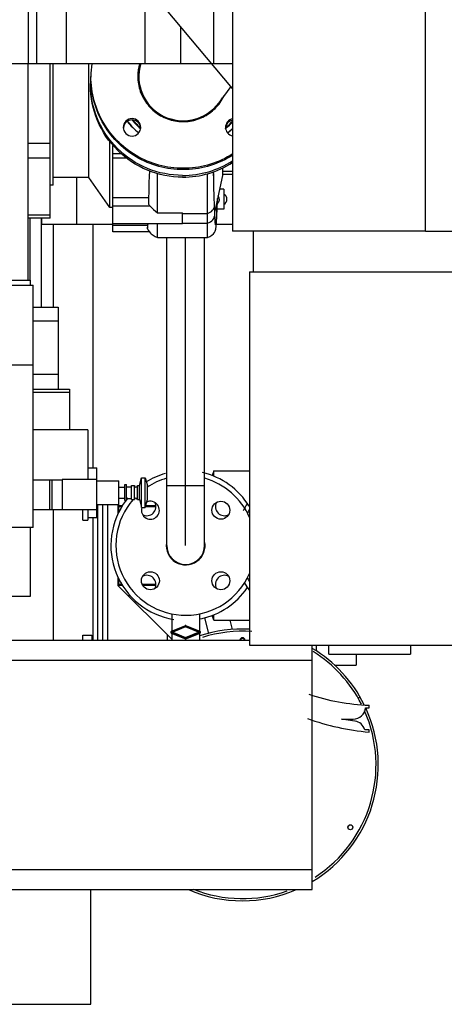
# Model space of a CAD drawing. Header units: millimetres. Extents: x 0 to 1189, y 0 to 841.
# Tile 113 of 158: x 1028 to 1045, y 271 to 311. Entities that reach past the tile are written whole.
import ezdxf

# ---------------------------------------------------------------- set-up
doc = ezdxf.new("R2010")
doc.units = ezdxf.units.MM
doc.header["$LTSCALE"] = 65.395
doc.linetypes.add('CENTER', pattern=[0.6, 0.375, -0.075, 0.075, -0.075])
for name, color, linetype in [('1007_885011_97_PBL1553', 7, 'CONTINUOUS'), ('1907_060000_TLKGS_KGS_V_ABL1289', 7, 'CONTINUOUS'), ('1907_061000_TLKGS_KGS_V_ABL1290', 7, 'CONTINUOUS'), ('1907_062000_TLKGS_KGS_TL_V_ABL1333', 7, 'CONTINUOUS'), ('1907_153200_52_ABL1405', 7, 'CONTINUOUS'), ('1907_153200_52_T3_PBL1555', 7, 'CONTINUOUS'), ('1907_153200_76_ABL1355', 7, 'CONTINUOUS'), ('1907_153200_76_T2_PBL1356', 7, 'CONTINUOUS'), ('1907_153200_77_ABL1550', 7, 'CONTINUOUS'), ('1907_153700_23_ABL1370', 7, 'CONTINUOUS'), ('1907_153700_23_T1_PBL1371', 7, 'CONTINUOUS'), ('1907_452000_12_SIMPLE1_A_ABL1352', 7, 'CONTINUOUS'), ('1907_452000_12_SIMPLE1_T1_A_PBL1353', 7, 'CONTINUOUS'), ('1907_644000_04_SIMPLE1_T1_X_PBL1351', 7, 'CONTINUOUS'), ('1907_644000_04_SIMPLE1_X_ABL1350', 7, 'CONTINUOUS'), ('1907_723600_04_SIMPLE1_T1_X_PBL1375', 7, 'CONTINUOUS'), ('1907_723600_04_SIMPLE1_X_ABL1374', 7, 'CONTINUOUS'), ('1907_725700_07_SIMPLE1_T1_X_PBL1335', 7, 'CONTINUOUS'), ('1907_725700_07_SIMPLE1_X_ABL1334', 7, 'CONTINUOUS'), ('1997_000000_TLKGS_MARKETING_ABL1270', 7, 'CONTINUOUS'), ('1997_030000_TLKGS_V_ABL1275', 7, 'CONTINUOUS'), ('1997_100000_TLKGS_V_ABL1276', 7, 'CONTINUOUS'), ('1997_111200_08_SIMPLE1_A_ABL1284', 7, 'CONTINUOUS'), ('1997_111200_08_SIMPLE1_T4_A_PBL1315', 7, 'CONTINUOUS'), ('1997_122000_06_SIMPLE1_A_ABL1358', 7, 'CONTINUOUS'), ('1997_122000_06_SIMPLE1_T1_A_PBL1359', 7, 'CONTINUOUS'), ('1997_200000_TLKGS_V_ABL1302', 7, 'CONTINUOUS'), ('1997_252000_06_SIMPLE1_T1_X_PBL1409', 7, 'CONTINUOUS'), ('1997_252000_06_SIMPLE1_X_ABL1408', 7, 'CONTINUOUS'), ('9M32C_GENSET_KPL_GRUNDRAHMEN_ABL1264', 7, 'CONTINUOUS'), ('9M32C_GENSET_KPL_GRUNDRAHMEN_T1_PBL1265', 7, 'CONTINUOUS'), ('9M32C_GENSET_KPL_VERROHRUNG_ABL1306', 7, 'CONTINUOUS'), ('ARI_ZESA_DN32_PN16_EPDM_ABL1325', 7, 'CONTINUOUS'), ('ARI_ZESA_DN32_PN16_T1_EPDM_PBL1399', 7, 'CONTINUOUS'), ('ARI_ZESA_DN32_PN16_T2_EPDM_PBL1326', 7, 'CONTINUOUS'), ('BOGEN-S-2D-90-88_9X3_2_PBL1406', 7, 'CONTINUOUS'), ('EN1092-1-01A-DN32-PN40-39_PBL1549', 7, 'CONTINUOUS'), ('EN1092-1-01A-DN32-PN40-39_PBL1552', 7, 'CONTINUOUS'), ('EN1092-1-01A-DN40-PN16-39_PBL1548', 7, 'CONTINUOUS'), ('EN1092-1-01A-DN40-PN16-39_PBL1551', 7, 'CONTINUOUS'), ('GESTRA_RK41_PN6_DN80_PBL1554', 7, 'CONTINUOUS'), ('oben_22_VBL1263', 7, 'CONTINUOUS'), ('RKD3000-38_PBL1372', 7, 'CONTINUOUS'), ('VORWAERMGERAT_C33_12225_04_PBL1332', 7, 'CONTINUOUS'), ('VT40CD-D10_Z171-24344_ABL1330', 7, 'CONTINUOUS'), ('VT40CD-D10_Z171-24344_T1_PBL1410', 7, 'CONTINUOUS'), ('VT40CD-D10_Z171-24344_T2_PBL1331', 7, 'CONTINUOUS')]:
    doc.layers.add(name, color=color, linetype=linetype)

# ---------------------------------------------------------------- blocks, each defined once
blk = doc.blocks.new('9M32C_GENSET_KPL_GRUNDRAHMEN_T1_PBL1265', base_point=(836.989, 316.955))
at = {"layer": '9M32C_GENSET_KPL_GRUNDRAHMEN_T1_PBL1265', "color": 7, "linetype": 'Continuous'}
for p, q in [((1029.168, 302.688), (1029.168, 299.109)), ((1030.849, 285.955), (1031.209, 285.955)), ((1030.849, 285.755), (1030.849, 285.955)), ((1031.209, 285.955), (1031.209, 285.755)), ((1031.168, 271.155), (1031.168, 275.755)), ((750.108, 271.155), (1031.168, 271.155))]:
    blk.add_line(p, q, dxfattribs=at)
blk = doc.blocks.new('9M32C_GENSET_KPL_GRUNDRAHMEN_ABL1264', base_point=(836.989, 316.955))
at = {"layer": '9M32C_GENSET_KPL_GRUNDRAHMEN_T1_PBL1265'}
blk.add_blockref('9M32C_GENSET_KPL_GRUNDRAHMEN_T1_PBL1265', (836.989, 316.955), dxfattribs=at)
blk = doc.blocks.new('1997_111200_08_SIMPLE1_T4_A_PBL1315', base_point=(1028.048, 280.755))
at = {"layer": '1997_111200_08_SIMPLE1_T4_A_PBL1315', "color": 7, "linetype": 'Continuous'}
for p, q in [((1024.048, 285.755), (1037.528, 285.755)), ((1040.048, 275.755), (1040.048, 285.555)), ((1016.048, 275.755), (1040.048, 275.755))]:
    blk.add_line(p, q, dxfattribs=at)
at = {"layer": '1997_111200_08_SIMPLE1_T4_A_PBL1315', "color": 9, "linetype": 'Continuous'}
for p, q in [((1024.048, 284.955), (1040.048, 284.955)), ((1024.048, 276.555), (1040.048, 276.555))]:
    blk.add_line(p, q, dxfattribs=at)
blk = doc.blocks.new('1997_111200_08_SIMPLE1_A_ABL1284', base_point=(921.968, 307.705))
at = {"layer": '1997_111200_08_SIMPLE1_T4_A_PBL1315'}
blk.add_blockref('1997_111200_08_SIMPLE1_T4_A_PBL1315', (1028.048, 280.755), dxfattribs=at)
blk = doc.blocks.new('1997_122000_06_SIMPLE1_T1_A_PBL1359', base_point=(915.748, 298.242))
at = {"layer": '1997_122000_06_SIMPLE1_T1_A_PBL1359', "color": 7, "linetype": 'Continuous'}
blk.add_line((1028.728, 300.195), (1028.728, 302.688), dxfattribs=at)
blk = doc.blocks.new('1997_122000_06_SIMPLE1_A_ABL1358', base_point=(915.748, 298.242))
at = {"layer": '1997_122000_06_SIMPLE1_T1_A_PBL1359'}
blk.add_blockref('1997_122000_06_SIMPLE1_T1_A_PBL1359', (915.748, 298.242), dxfattribs=at)
blk = doc.blocks.new('1997_100000_TLKGS_V_ABL1276', base_point=(921.408, 307.705))
at = {"layer": '1997_111200_08_SIMPLE1_A_ABL1284'}
blk.add_blockref('1997_111200_08_SIMPLE1_A_ABL1284', (921.968, 307.705), dxfattribs=at)
at = {"layer": '1997_122000_06_SIMPLE1_A_ABL1358'}
blk.add_blockref('1997_122000_06_SIMPLE1_A_ABL1358', (915.748, 298.242), dxfattribs=at)
blk = doc.blocks.new('1997_252000_06_SIMPLE1_T1_X_PBL1409', base_point=(1028.648, 304.535))
at = {"layer": '1997_252000_06_SIMPLE1_T1_X_PBL1409', "color": 7, "linetype": 'Continuous'}
blk.add_line((1028.648, 300.195), (1028.648, 308.875), dxfattribs=at)
blk = doc.blocks.new('1997_252000_06_SIMPLE1_X_ABL1408', base_point=(1028.648, 304.535))
at = {"layer": '1997_252000_06_SIMPLE1_T1_X_PBL1409'}
blk.add_blockref('1997_252000_06_SIMPLE1_T1_X_PBL1409', (1028.648, 304.535), dxfattribs=at)
blk = doc.blocks.new('1997_200000_TLKGS_V_ABL1302', base_point=(923.348, 314.65))
at = {"layer": '1997_252000_06_SIMPLE1_X_ABL1408'}
blk.add_blockref('1997_252000_06_SIMPLE1_X_ABL1408', (1028.648, 304.535), dxfattribs=at)
blk = doc.blocks.new('1997_030000_TLKGS_V_ABL1275', base_point=(936.508, 319.044))
at = {"layer": '1997_100000_TLKGS_V_ABL1276'}
blk.add_blockref('1997_100000_TLKGS_V_ABL1276', (921.408, 307.705), dxfattribs=at)
at = {"layer": '1997_200000_TLKGS_V_ABL1302'}
blk.add_blockref('1997_200000_TLKGS_V_ABL1302', (923.348, 314.65), dxfattribs=at)
blk = doc.blocks.new('1907_644000_04_SIMPLE1_T1_X_PBL1351', base_point=(1032.75, 305.39))
at = {"layer": '1907_644000_04_SIMPLE1_T1_X_PBL1351', "color": 7, "linetype": 'Continuous'}
for p, q in [((1029.528, 302.688), (1029.528, 308.875)), ((1029.648, 304.008), (1029.648, 308.875)), ((1031.088, 304.308), (1031.088, 308.875)), ((1031.928, 303.108), (1031.928, 305.763)), ((1032.048, 302.13), (1032.048, 305.603)), ((1032.387, 305.265), (1032.048, 305.265)), ((1032.602, 305.095), (1032.048, 305.095)), ((1036.848, 304.911), (1036.848, 304.548)), ((1033.514, 304.584), (1033.514, 304.471)), ((1033.84, 302.89), (1033.841, 304.466)), ((1035.848, 302.875), (1035.847, 304.464)), ((1036.451, 304.695), (1036.451, 304.392)), ((1036.848, 304.548), (1036.451, 304.548)), ((1036.852, 304.818), (1036.848, 304.817)), ((1031.088, 304.308), (1029.648, 304.308)), ((1031.928, 303.108), (1031.088, 304.308)), ((1036.451, 304.392), (1036.133, 302.958)), ((1029.648, 304.008), (1029.528, 304.008)), ((1036.124, 303.193), (1036.113, 303.54)), ((1032.048, 303.108), (1031.928, 303.108)), ((1033.84, 302.89), (1034.848, 302.896)), ((1034.848, 302.45), (1034.848, 302.896)), ((1035.848, 302.486), (1035.848, 302.875)), ((1029.528, 302.688), (1028.648, 302.688)), ((1035.85, 301.911), (1035.848, 302.486)), ((1034.848, 302.45), (1032.048, 302.45)), ((1033.516, 302.13), (1032.048, 302.13)), ((1033.449, 302.336), (1033.424, 302.327)), ((1033.433, 302.263), (1033.433, 302.262)), ((1033.433, 302.262), (1033.437, 302.259)), ((1033.839, 301.905), (1033.84, 302.449)), ((1036.164, 302.423), (1036.161, 302.445)), ((1033.839, 301.905), (1035.85, 301.911))]:
    blk.add_line(p, q, dxfattribs=at)
at = {"layer": '1907_644000_04_SIMPLE1_T1_X_PBL1351', "color": 9, "linetype": 'Continuous'}
for p, q in [((1029.528, 305.675), (1028.648, 305.675)), ((1029.528, 305.095), (1028.648, 305.095)), ((1033.493, 303.499), (1032.048, 303.499)), ((1032.048, 303.177), (1033.533, 303.177)), ((1034.848, 302.872), (1035.848, 302.875)), ((1029.528, 302.804), (1028.648, 302.804)), ((1034.848, 302.482), (1035.848, 302.486)), ((1032.048, 302.405), (1033.454, 302.405))]:
    blk.add_line(p, q, dxfattribs=at)
at = {"layer": '1907_644000_04_SIMPLE1_T1_X_PBL1351', "color": 7, "linetype": 'Continuous'}
for points in [[(1036.113, 303.54), (1036.101, 303.953), (1036.095, 304.184), (1036.086, 304.548)], [(1035.85, 301.911), (1035.94, 301.943), (1036.023, 301.996), (1036.085, 302.057), (1036.124, 302.113), (1036.149, 302.163), (1036.166, 302.207), (1036.176, 302.242), (1036.182, 302.27), (1036.186, 302.295), (1036.19, 302.32), (1036.193, 302.344), (1036.196, 302.371), (1036.198, 302.4), (1036.201, 302.432), (1036.204, 302.467), (1036.207, 302.506), (1036.209, 302.55), (1036.212, 302.6), (1036.215, 302.656), (1036.219, 302.719), (1036.222, 302.792), (1036.226, 302.873), (1036.229, 302.963), (1036.233, 303.062), (1036.237, 303.17), (1036.241, 303.289), (1036.247, 303.474)], [(1036.138, 302.845), (1036.133, 302.962), (1036.128, 303.08), (1036.124, 303.193)], [(1036.161, 302.445), (1036.157, 302.489), (1036.155, 302.52), (1036.15, 302.601), (1036.144, 302.709), (1036.138, 302.845)], [(1033.435, 302.258), (1033.462, 302.206), (1033.504, 302.144), (1033.558, 302.082), (1033.59, 302.052), (1033.663, 301.995), (1033.747, 301.944), (1033.839, 301.905)]]:
    blk.add_lwpolyline(points, dxfattribs=at)
for centre, radius, start, end in [((1034.821, 308.082), 3.672, 174.2859, 175.5412), ((1034.821, 308.082), 3.673, 176.3578, 179.9994), ((1034.819, 308.082), 3.671, 175.5412, 176.3574), ((1034.849, 308.106), 3.71, 269.9927, 302.6814), ((1034.849, 308.037), 3.71, 269.9927, 302.6814), ((851.357, 308.01), 182.192, 358.49836, 358.88564), ((965.657, 302.963), 70.451, 0.86847, 1.28714), ((1034.021, 303.622), 0.66, 215.8671, 222.347)]:
    blk.add_arc(centre, radius, start, end, dxfattribs=at)
for points, knots in [([(1034.848, 304.396), (1034.367, 304.396), (1033.395, 304.588), (1032.165, 305.407), (1031.341, 306.633), (1031.148, 307.603), (1031.148, 308.082)], [0, 0, 0, 0, 0.25044, 0.500623, 0.75044, 1, 1, 1, 1]), ([(1034.848, 304.326), (1034.367, 304.326), (1033.395, 304.518), (1032.165, 305.338), (1031.341, 306.563), (1031.148, 307.533), (1031.148, 308.012)], [0, 0, 0, 0, 0.25044, 0.500623, 0.75044, 1, 1, 1, 1]), ([(1033.424, 302.327), (1033.424, 302.32), (1033.427, 302.298), (1033.428, 302.276), (1033.433, 302.263)], [0, 0, 0, 0, 0.359733, 1, 1, 1, 1]), ([(1033.437, 302.259), (1033.441, 302.261), (1033.442, 302.283), (1033.449, 302.315), (1033.453, 302.377), (1033.456, 302.422), (1033.458, 302.449)], [0, 0, 0, 0, 0.076139, 0.269509, 0.578707, 1, 1, 1, 1])]:
    blk.add_open_spline(points, degree=3, knots=knots, dxfattribs=at)
at = {"layer": '1907_644000_04_SIMPLE1_T1_X_PBL1351', "color": 9, "linetype": 'Continuous'}
for points, knots in [([(1036.222, 303.353), (1036.217, 303.215), (1036.211, 303.022), (1036.201, 302.783), (1036.195, 302.648), (1036.188, 302.543), (1036.182, 302.477), (1036.178, 302.438), (1036.174, 302.425), (1036.173, 302.413), (1036.168, 302.415), (1036.167, 302.416)], [0, 0, 0, 0, 0.438354, 0.614204, 0.75849, 0.86948, 0.946242, 0.97155, 0.988099, 0.996223, 1, 1, 1, 1]), ([(1035.848, 302.875), (1035.923, 302.896), (1036.062, 302.971), (1036.126, 303.123), (1036.124, 303.193)], [0, 0, 0, 0, 0.528354, 1, 1, 1, 1]), ([(1035.848, 302.486), (1035.929, 302.508), (1036.079, 302.597), (1036.141, 302.766), (1036.138, 302.845)], [0, 0, 0, 0, 0.515022, 1, 1, 1, 1]), ([(1036.167, 302.416), (1036.166, 302.417), (1036.165, 302.42), (1036.164, 302.423), (1036.164, 302.425)], [0, 0, 0, 0, 0.405033, 1, 1, 1, 1])]:
    blk.add_open_spline(points, degree=3, knots=knots, dxfattribs=at)
at = {"layer": '1907_644000_04_SIMPLE1_T1_X_PBL1351', "color": 7, "linetype": 'Continuous'}
blk.add_open_spline([(1033.533, 303.177), (1033.628, 303.074), (1033.73, 302.977), (1033.84, 302.89)], degree=3, dxfattribs=at)
blk = doc.blocks.new('1907_644000_04_SIMPLE1_X_ABL1350', base_point=(1032.75, 305.39))
at = {"layer": '1907_644000_04_SIMPLE1_T1_X_PBL1351'}
blk.add_blockref('1907_644000_04_SIMPLE1_T1_X_PBL1351', (1032.75, 305.39), dxfattribs=at)
blk = doc.blocks.new('1907_452000_12_SIMPLE1_T1_A_PBL1353', base_point=(1024.04, 293.855))
at = {"layer": '1907_452000_12_SIMPLE1_T1_A_PBL1353', "color": 7, "linetype": 'Continuous'}
for p, q in [((1015.348, 300.195), (1017.19, 300.195)), ((1015.348, 299.995), (1015.348, 300.195)), ((1016.628, 299.995), (1016.628, 300.195)), ((1020.79, 300.195), (1028.748, 300.195)), ((1025.588, 299.995), (1025.588, 300.195)), ((1028.748, 299.995), (1028.748, 300.195)), ((1015.248, 299.995), (1017.19, 299.995)), ((1015.248, 299.995), (1015.248, 297.435)), ((1020.79, 299.995), (1028.848, 299.995)), ((1020.79, 299.795), (1025.448, 299.795)), ((1023.448, 296.795), (1023.448, 299.795)), ((1025.448, 296.795), (1025.448, 299.795)), ((1028.848, 290.275), (1028.848, 299.995)), ((1028.848, 299.109), (1029.858, 299.109)), ((1029.858, 299.109), (1029.858, 295.828)), ((1028.848, 298.569), (1029.858, 298.569)), ((1014.908, 297.435), (1017.188, 297.435)), ((1014.908, 294.995), (1014.908, 297.435)), ((1017.188, 296.795), (1017.188, 297.435)), ((1015.248, 296.795), (1017.19, 296.795)), ((1015.248, 290.275), (1015.248, 296.795)), ((1017.008, 291.178), (1017.008, 296.795)), ((1020.79, 296.795), (1028.848, 296.795)), ((1027.088, 290.275), (1027.088, 296.795)), ((1028.848, 296.424), (1029.858, 296.424)), ((1014.908, 296.095), (1014.648, 296.095)), ((1028.848, 295.828), (1030.308, 295.828)), ((1030.308, 295.828), (1030.308, 294.195)), ((1014.908, 294.995), (1015.248, 294.995)), ((1031.048, 294.195), (1028.848, 294.195)), ((1031.048, 294.195), (1031.048, 292.199)), ((1015.248, 293.619), (1014.648, 293.619)), ((1015.248, 292.619), (1014.648, 292.619)), ((1031.048, 292.675), (1031.408, 292.675)), ((1031.408, 290.675), (1031.408, 292.675)), ((1033.112, 291.955), (1033.198, 292.275)), ((1033.198, 292.275), (1033.346, 292.275)), ((1033.198, 291.075), (1033.198, 292.275)), ((1033.346, 292.275), (1033.432, 291.955)), ((1033.346, 291.075), (1033.346, 292.275)), ((1028.848, 292.195), (1030.008, 292.195)), ((1029.508, 292.195), (1029.508, 290.995)), ((1031.408, 292.199), (1030.008, 292.199)), ((1030.008, 292.199), (1030.008, 290.995)), ((1031.408, 292.155), (1032.288, 292.155)), ((1032.288, 291.195), (1032.288, 292.155)), ((1032.288, 291.899), (1032.528, 291.899)), ((1032.528, 291.995), (1032.592, 291.995)), ((1032.528, 291.355), (1032.528, 291.995)), ((1032.592, 291.355), (1032.592, 291.995)), ((1032.592, 291.905), (1032.792, 291.905)), ((1032.792, 291.955), (1032.912, 291.955)), ((1032.792, 291.395), (1032.792, 291.955)), ((1032.912, 291.395), (1032.912, 291.955)), ((1033.032, 291.955), (1033.112, 291.955)), ((1033.032, 291.395), (1033.032, 291.955)), ((1033.112, 291.395), (1033.112, 291.955)), ((1033.432, 291.395), (1033.432, 291.955)), ((1032.288, 291.451), (1032.528, 291.451)), ((1032.592, 291.445), (1032.792, 291.445)), ((1031.408, 291.195), (1032.288, 291.195)), ((1032.528, 291.355), (1032.592, 291.355)), ((1032.792, 291.395), (1032.912, 291.395)), ((1033.032, 291.395), (1033.112, 291.395)), ((1033.112, 291.395), (1033.198, 291.075)), ((1033.198, 291.075), (1033.346, 291.075)), ((1033.346, 291.075), (1033.432, 291.395)), ((1028.848, 290.995), (1031.408, 290.995)), ((1030.848, 290.575), (1030.848, 290.995)), ((1031.048, 290.995), (1031.048, 290.575)), ((1031.048, 290.675), (1031.408, 290.675)), ((1016.618, 290.275), (1015.248, 290.275)), ((1015.368, 290.275), (1015.368, 288.919)), ((1028.848, 290.275), (1020.495, 290.275)), ((1027.248, 290.275), (1027.248, 287.515)), ((1028.728, 290.275), (1028.728, 287.515)), ((1030.848, 290.575), (1031.048, 290.575)), ((1028.728, 287.515), (1019.081, 287.515))]:
    blk.add_line(p, q, dxfattribs=at)
at = {"layer": '1907_452000_12_SIMPLE1_T1_A_PBL1353', "color": 9, "linetype": 'Continuous'}
for p, q in [((1028.848, 295.699), (1030.308, 295.699)), ((1014.908, 295.095), (1014.648, 295.095)), ((1029.615, 290.995), (1029.615, 292.195))]:
    blk.add_line(p, q, dxfattribs=at)
at = {"layer": '1907_452000_12_SIMPLE1_T1_A_PBL1353', "color": 7, "linetype": 'Continuous'}
for centre, start, end in [((1032.972, 291.955), 180.0191, 359.9618), ((1032.972, 291.395), 0.0382, 179.9809)]:
    blk.add_arc(centre, 0.06, start, end, dxfattribs=at)
blk = doc.blocks.new('1907_452000_12_SIMPLE1_A_ABL1352', base_point=(1024.04, 293.855))
at = {"layer": '1907_452000_12_SIMPLE1_T1_A_PBL1353'}
blk.add_blockref('1907_452000_12_SIMPLE1_T1_A_PBL1353', (1024.04, 293.855), dxfattribs=at)
blk = doc.blocks.new('1907_061000_TLKGS_KGS_V_ABL1290', base_point=(1024.45, 292.757))
at = {"layer": '1907_452000_12_SIMPLE1_A_ABL1352'}
blk.add_blockref('1907_452000_12_SIMPLE1_A_ABL1352', (1024.04, 293.855), dxfattribs=at)
at = {"layer": '1907_644000_04_SIMPLE1_X_ABL1350'}
blk.add_blockref('1907_644000_04_SIMPLE1_X_ABL1350', (1032.75, 305.39), dxfattribs=at)
blk = doc.blocks.new('1907_725700_07_SIMPLE1_T1_X_PBL1335', base_point=(1054.808, 314.495))
at = {"layer": '1907_725700_07_SIMPLE1_T1_X_PBL1335', "color": 7, "linetype": 'Continuous'}
for p, q in [((1036.852, 312.775), (1036.852, 302.155)), ((1044.588, 302.155), (1044.588, 312.775)), ((1044.588, 302.155), (1036.852, 302.155)), ((1037.678, 302.155), (1037.678, 300.535)), ((1044.588, 302.155), (1072.765, 302.155)), ((1037.528, 300.535), (1072.568, 300.535)), ((1037.528, 300.535), (1037.528, 285.555)), ((1037.528, 285.555), (1072.568, 285.555))]:
    blk.add_line(p, q, dxfattribs=at)
blk = doc.blocks.new('1907_725700_07_SIMPLE1_X_ABL1334', base_point=(1054.808, 314.495))
at = {"layer": '1907_725700_07_SIMPLE1_T1_X_PBL1335'}
blk.add_blockref('1907_725700_07_SIMPLE1_T1_X_PBL1335', (1054.808, 314.495), dxfattribs=at)
blk = doc.blocks.new('1907_723600_04_SIMPLE1_T1_X_PBL1375', base_point=(1025.969, 318.501))
at = {"layer": '1907_723600_04_SIMPLE1_T1_X_PBL1375', "color": 7, "linetype": 'Continuous'}
for p, q in [((1022.048, 329.115), (1022.048, 323.638)), ((1025.77, 329.115), (1025.77, 308.875)), ((1032.386, 329.115), (1032.386, 318.155)), ((1036.089, 328.895), (1036.089, 308.875)), ((1022.048, 323.638), (1016.693, 323.638)), ((1029.232, 320.173), (1028.101, 319.711)), ((1031.196, 319.711), (1030.065, 320.173)), ((1028.101, 318.6), (1029.232, 318.137)), ((1030.065, 318.137), (1031.196, 318.6)), ((1015.086, 317.053), (1015.086, 312.793)), ((1032.386, 315.755), (1032.386, 313.208)), ((1030.181, 308.875), (1030.181, 314.027)), ((1030.569, 314.075), (1030.913, 314.075)), ((1036.852, 307.886), (1032.138, 313.504)), ((1015.086, 312.793), (1016.665, 312.793)), ((1016.72, 312.755), (1015.086, 312.755)), ((1015.086, 312.755), (1015.086, 311.555)), ((1020.79, 312.755), (1023.208, 312.755)), ((1023.208, 312.755), (1025.451, 308.871)), ((1028.977, 312.634), (1028.977, 308.875)), ((1017.19, 311.555), (1015.086, 311.555)), ((1023.901, 311.555), (1020.79, 311.555)), ((1034.775, 308.875), (1034.775, 310.362)), ((1025.451, 308.871), (1027.048, 308.871)), ((1036.852, 308.875), (1025.77, 308.875)), ((1027.048, 308.871), (1027.048, 308.875))]:
    blk.add_line(p, q, dxfattribs=at)
at = {"layer": '1907_723600_04_SIMPLE1_T1_X_PBL1375', "color": 9, "linetype": 'Continuous'}
for p, q in [((1027.384, 329.115), (1027.384, 308.875)), ((1028.65, 329.115), (1028.65, 319.935)), ((1029.218, 329.115), (1029.218, 320.168)), ((1030.091, 329.115), (1030.091, 320.163)), ((1030.718, 329.115), (1030.718, 319.906)), ((1028.65, 318.375), (1028.65, 308.875)), ((1030.718, 318.405), (1030.718, 314.075)), ((1029.218, 318.143), (1029.218, 313.333)), ((1030.091, 318.148), (1030.091, 314.002)), ((1033.342, 308.875), (1033.342, 312.07))]:
    blk.add_line(p, q, dxfattribs=at)
at = {"layer": '1907_723600_04_SIMPLE1_T1_X_PBL1375', "color": 7, "linetype": 'Continuous'}
blk.add_circle((1033.728, 316.955), 1.8, dxfattribs=at)
for centre, radius, start, end in [((1029.648, 319.155), 1.1, 67.7415, 112.2585), ((1028.328, 319.155), 0.6, 112.2585, 247.7415), ((1030.968, 319.155), 0.6, 292.2585, 67.7415), ((1029.648, 319.155), 1.1, 247.7415, 292.2585), ((1030.569, 312.475), 1.6, 90, 174.2968), ((1030.913, 312.475), 1.6, 40, 90), ((1017.648, 314.155), 1.68, 234.1942, 254.1636)]:
    blk.add_arc(centre, radius, start, end, dxfattribs=at)
blk = doc.blocks.new('1907_723600_04_SIMPLE1_X_ABL1374', base_point=(1025.969, 318.501))
at = {"layer": '1907_723600_04_SIMPLE1_T1_X_PBL1375'}
blk.add_blockref('1907_723600_04_SIMPLE1_T1_X_PBL1375', (1025.969, 318.501), dxfattribs=at)
blk = doc.blocks.new('1907_062000_TLKGS_KGS_TL_V_ABL1333', base_point=(1055.327, 317.495))
at = {"layer": '1907_723600_04_SIMPLE1_X_ABL1374'}
blk.add_blockref('1907_723600_04_SIMPLE1_X_ABL1374', (1025.969, 318.501), dxfattribs=at)
at = {"layer": '1907_725700_07_SIMPLE1_X_ABL1334'}
blk.add_blockref('1907_725700_07_SIMPLE1_X_ABL1334', (1054.808, 314.495), dxfattribs=at)
blk = doc.blocks.new('1907_060000_TLKGS_KGS_V_ABL1289', base_point=(1053.808, 313.037))
at = {"layer": '1907_061000_TLKGS_KGS_V_ABL1290'}
blk.add_blockref('1907_061000_TLKGS_KGS_V_ABL1290', (1024.45, 292.757), dxfattribs=at)
at = {"layer": '1907_062000_TLKGS_KGS_TL_V_ABL1333'}
blk.add_blockref('1907_062000_TLKGS_KGS_TL_V_ABL1333', (1055.327, 317.495), dxfattribs=at)
blk = doc.blocks.new('1997_000000_TLKGS_MARKETING_ABL1270', base_point=(949.168, 319.044))
at = {"layer": '1907_060000_TLKGS_KGS_V_ABL1289'}
blk.add_blockref('1907_060000_TLKGS_KGS_V_ABL1289', (1053.808, 313.037), dxfattribs=at)
at = {"layer": '1997_030000_TLKGS_V_ABL1275'}
blk.add_blockref('1997_030000_TLKGS_V_ABL1275', (936.508, 319.044), dxfattribs=at)
blk = doc.blocks.new('ARI_ZESA_DN32_PN16_T2_EPDM_PBL1326', base_point=(1041.57, 282.806))
at = {"layer": 'ARI_ZESA_DN32_PN16_T2_EPDM_PBL1326', "color": 7, "linetype": 'Continuous'}
for p, q in [((1042.328, 283.048), (1042.328, 283.148)), ((1042.192, 283.048), (1042.328, 283.048)), ((1041.224, 282.596), (1041.689, 282.591)), ((1041.764, 282.516), (1041.224, 282.596)), ((1042.328, 282.168), (1042.156, 282.168)), ((1042.328, 282.068), (1042.328, 282.168))]:
    blk.add_line(p, q, dxfattribs=at)
for centre, radius, start, end in [((1042.702, 292.06), 8.92, 251.7434, 267.5975), ((1041.694, 283.091), 0.5, 269.3986, 355.0555), ((1043.285, 292.223), 10.2, 250.3444, 264.6163), ((1041.678, 282.023), 0.5, 16.7895, 80.016)]:
    blk.add_arc(centre, radius, start, end, dxfattribs=at)
blk = doc.blocks.new('ARI_ZESA_DN32_PN16_T1_EPDM_PBL1399', base_point=(1034.968, 286.284))
at = {"layer": 'ARI_ZESA_DN32_PN16_T1_EPDM_PBL1399', "color": 7, "linetype": 'Continuous'}
for p, q in [((1034.408, 286.814), (1034.408, 286.113)), ((1035.528, 286.814), (1035.528, 286.113)), ((1034.385, 286.076), (1034.968, 286.317)), ((1034.956, 286.34), (1034.388, 286.105)), ((1034.968, 286.289), (1034.453, 286.076)), ((1034.968, 286.317), (1035.552, 286.076)), ((1035.484, 286.076), (1034.968, 286.289)), ((1035.548, 286.105), (1034.98, 286.34)), ((1034.968, 285.834), (1034.385, 286.076)), ((1034.388, 286.046), (1034.956, 285.811)), ((1034.408, 286.038), (1034.408, 285.755)), ((1034.453, 286.076), (1034.968, 285.862)), ((1034.968, 285.862), (1035.484, 286.076)), ((1035.552, 286.076), (1034.968, 285.834)), ((1034.981, 285.811), (1035.548, 286.046)), ((1035.528, 286.038), (1035.528, 285.755))]:
    blk.add_line(p, q, dxfattribs=at)
for centre, start, end in [((1034.968, 286.311), 67.5, 112.5), ((1034.4, 286.076), 112.5, 247.5), ((1035.536, 286.076), 292.5, 67.5), ((1034.968, 285.84), 247.5, 292.5)]:
    blk.add_arc(centre, 0.032, start, end, dxfattribs=at)
blk = doc.blocks.new('ARI_ZESA_DN32_PN16_EPDM_ABL1325', base_point=(1038.835, 284.418))
at = {"layer": 'ARI_ZESA_DN32_PN16_T1_EPDM_PBL1399'}
blk.add_blockref('ARI_ZESA_DN32_PN16_T1_EPDM_PBL1399', (1034.968, 286.284), dxfattribs=at)
at = {"layer": 'ARI_ZESA_DN32_PN16_T2_EPDM_PBL1326'}
blk.add_blockref('ARI_ZESA_DN32_PN16_T2_EPDM_PBL1326', (1041.57, 282.806), dxfattribs=at)
blk = doc.blocks.new('VT40CD-D10_Z171-24344_T2_PBL1331', base_point=(1041.008, 285.155))
at = {"layer": 'VT40CD-D10_Z171-24344_T2_PBL1331', "color": 7, "linetype": 'Continuous'}
for p, q in [((1040.208, 285.555), (1040.208, 285.33)), ((1041.808, 285.196), (1041.808, 284.755)), ((1040.947, 284.755), (1041.808, 284.755))]:
    blk.add_line(p, q, dxfattribs=at)
blk = doc.blocks.new('VT40CD-D10_Z171-24344_T1_PBL1410', base_point=(1030.448, 294.097))
at = {"layer": 'VT40CD-D10_Z171-24344_T1_PBL1410', "color": 7, "linetype": 'Continuous'}
for p, q in [((1029.648, 302.44), (1029.648, 299.109)), ((1031.248, 302.44), (1031.248, 292.675)), ((1029.648, 290.995), (1029.648, 285.755))]:
    blk.add_line(p, q, dxfattribs=at)
blk = doc.blocks.new('VT40CD-D10_Z171-24344_ABL1330', base_point=(1035.728, 293.597))
at = {"layer": 'VT40CD-D10_Z171-24344_T1_PBL1410'}
blk.add_blockref('VT40CD-D10_Z171-24344_T1_PBL1410', (1030.448, 294.097), dxfattribs=at)
at = {"layer": 'VT40CD-D10_Z171-24344_T2_PBL1331'}
blk.add_blockref('VT40CD-D10_Z171-24344_T2_PBL1331', (1041.008, 285.155), dxfattribs=at)
blk = doc.blocks.new('VORWAERMGERAT_C33_12225_04_PBL1332', base_point=(1037.618, 284.131))
at = {"layer": 'VORWAERMGERAT_C33_12225_04_PBL1332', "color": 7, "linetype": 'Continuous'}
for p, q in [((1036.098, 292.556), (1036.027, 292.361)), ((1036.098, 292.556), (1037.528, 292.556)), ((1036.098, 292.328), (1036.098, 292.556)), ((1031.648, 285.755), (1031.648, 291.195)), ((1032.248, 291.195), (1032.248, 290.807)), ((1032.288, 290.892), (1032.288, 291.195)), ((1032.403, 291.105), (1032.288, 291.105)), ((1033.772, 291.105), (1033.354, 291.105)), ((1031.248, 290.675), (1031.248, 285.755)), ((1032.248, 288.304), (1032.248, 287.955)), ((1034.408, 285.795), (1032.248, 287.955)), ((1032.288, 287.915), (1032.288, 288.219)), ((1032.288, 288.006), (1032.401, 288.006)), ((1033.224, 288.006), (1033.772, 288.006)), ((1032.648, 287.556), (1032.735, 287.556)), ((1036.098, 286.556), (1036.026, 286.753)), ((1036.098, 286.556), (1036.098, 286.781)), ((1036.098, 286.556), (1037.528, 286.556)), ((1036.743, 286.556), (1036.838, 286.189)), ((1040.708, 285.196), (1040.708, 285.555)), ((1043.988, 285.555), (1043.988, 285.196)), ((1040.708, 285.196), (1043.988, 285.196))]:
    blk.add_line(p, q, dxfattribs=at)
at = {"layer": 'VORWAERMGERAT_C33_12225_04_PBL1332', "color": 9, "linetype": 'Continuous'}
for p, q in [((1031.428, 291.195), (1031.428, 285.755)), ((1031.848, 285.755), (1031.848, 291.195)), ((1032.288, 291.156), (1032.437, 291.156)), ((1033.368, 291.156), (1033.768, 291.156)), ((1032.435, 287.956), (1032.288, 287.956)), ((1033.768, 287.956), (1033.249, 287.956)), ((1035.719, 286.657), (1035.882, 286.03)), ((1034.228, 285.975), (1034.228, 285.755)), ((1041.89, 283.435), (1041.968, 283.48))]:
    blk.add_line(p, q, dxfattribs=at)
at = {"layer": 'VORWAERMGERAT_C33_12225_04_PBL1332', "color": 7, "linetype": 'Continuous'}
blk.add_circle((1041.578, 278.255), 0.1, dxfattribs=at)
for centre, radius, start, end in [((1037.248, 280.755), 5.45, 87.0539, 108.4044), ((1037.248, 285.755), 0.1, 359.9997, 179.9997), ((1037.248, 285.755), 0.076, 0.0015, 180.0015), ((1037.248, 280.755), 5.45, 26.305, 59.073), ((1037.248, 280.755), 5.45, 300.9257, 24.8752), ((1037.248, 280.755), 5.45, 246.5614, 293.4265)]:
    blk.add_arc(centre, radius, start, end, dxfattribs=at)
at = {"layer": 'VORWAERMGERAT_C33_12225_04_PBL1332', "color": 9, "linetype": 'Continuous'}
for radius, start, end in [(5.36, 86.0229, 107.3888), (5.36, 27.025, 57.9627), (5.36, 302.9353, 23.8414), (4.92, 329.3069, 330.6931), (5.36, 248.3412, 289.5893)]:
    blk.add_arc((1037.248, 280.755), radius, start, end, dxfattribs=at)
blk = doc.blocks.new('1907_153200_76_T2_PBL1356', base_point=(1034.968, 295.733))
at = {"layer": '1907_153200_76_T2_PBL1356', "color": 7, "linetype": 'Continuous'}
for p, q in [((1034.208, 289.556), (1034.208, 301.906)), ((1035.728, 289.556), (1035.728, 301.911))]:
    blk.add_line(p, q, dxfattribs=at)
at = {"layer": '1907_153200_76_T2_PBL1356', "color": 2, "linetype": 'CENTER'}
blk.add_line((1034.968, 289.556), (1034.968, 301.908), dxfattribs=at)
at = {"layer": '1907_153200_76_T2_PBL1356', "color": 9, "linetype": 'Continuous'}
blk.add_line((1034.208, 291.956), (1035.728, 291.956), dxfattribs=at)
at = {"layer": '1907_153200_76_T2_PBL1356', "color": 7, "linetype": 'Continuous'}
blk.add_arc((1034.968, 289.556), 0.76, 180, 360, dxfattribs=at)
blk = doc.blocks.new('EN1092-1-01A-DN40-PN16-39_PBL1548', base_point=(1035.274, 289.556))
at = {"layer": 'EN1092-1-01A-DN40-PN16-39_PBL1548', "color": 7, "linetype": 'Continuous'}
for centre, radius, start, end in [((1034.968, 289.556), 3, 105.6195, 122.146), ((1034.968, 289.556), 3, 31.7316, 77.0129), ((1034.968, 289.556), 3, 140.5753, 142.4255), ((1034.968, 289.556), 3, 142.7419, 260.8569), ((1033.413, 291.111), 0.36, 241.1839, 28.8161), ((1036.524, 291.111), 0.36, 151.1839, 298.8161), ((1033.413, 288), 0.36, 331.1839, 118.8161), ((1036.524, 288), 0.36, 61.1839, 208.8161), ((1034.968, 289.556), 3, 281.7832, 325.5172)]:
    blk.add_arc(centre, radius, start, end, dxfattribs=at)
blk = doc.blocks.new('EN1092-1-01A-DN32-PN40-39_PBL1549', base_point=(1035.316, 290.068))
at = {"layer": 'EN1092-1-01A-DN32-PN40-39_PBL1549', "color": 7, "linetype": 'Continuous'}
for centre in [(1036.382, 290.97), (1033.554, 288.141), (1036.382, 288.141)]:
    blk.add_circle(centre, 0.36, dxfattribs=at)
for centre, radius, start, end in [((1034.968, 289.556), 2.8, 105.8289, 123.2951), ((1034.968, 289.556), 2.8, 23.6671, 74.1711), ((1034.968, 289.556), 2.8, 138.719, 336.3329), ((1033.554, 290.97), 0.36, 162.7292, 114.5045), ((1034.968, 289.556), 0.78, 172.1604, 12.2483)]:
    blk.add_arc(centre, radius, start, end, dxfattribs=at)
blk = doc.blocks.new('1907_153200_76_ABL1355', base_point=(1035.274, 294.233))
at = {"layer": '1907_153200_76_T2_PBL1356'}
blk.add_blockref('1907_153200_76_T2_PBL1356', (1034.968, 295.733), dxfattribs=at)
at = {"layer": 'EN1092-1-01A-DN32-PN40-39_PBL1549'}
blk.add_blockref('EN1092-1-01A-DN32-PN40-39_PBL1549', (1035.316, 290.068), dxfattribs=at)
at = {"layer": 'EN1092-1-01A-DN40-PN16-39_PBL1548'}
blk.add_blockref('EN1092-1-01A-DN40-PN16-39_PBL1548', (1035.274, 289.556), dxfattribs=at)
blk = doc.blocks.new('1907_153700_23_T1_PBL1371', base_point=(1033.018, 303.44))
at = {"layer": '1907_153700_23_T1_PBL1371', "color": 9, "linetype": 'Continuous'}
blk.add_line((1030.585, 304.308), (1030.585, 302.44), dxfattribs=at)
at = {"layer": '1907_153700_23_T1_PBL1371', "color": 7, "linetype": 'Continuous'}
for p, q in [((1036.852, 304.44), (1036.451, 304.44)), ((1029.185, 302.688), (1029.185, 302.44)), ((1029.185, 302.44), (1032.048, 302.44)), ((1036.202, 302.44), (1036.852, 302.44))]:
    blk.add_line(p, q, dxfattribs=at)
blk.add_arc((1036.385, 303.44), 0.24, 300.1609, 59.8391, dxfattribs=at)
blk = doc.blocks.new('1907_153700_23_ABL1370', base_point=(1033.018, 303.44))
at = {"layer": '1907_153700_23_T1_PBL1371'}
blk.add_blockref('1907_153700_23_T1_PBL1371', (1033.018, 303.44), dxfattribs=at)
blk = doc.blocks.new('RKD3000-38_PBL1372', base_point=(1036.369, 303.44))
at = {"layer": 'RKD3000-38_PBL1372', "color": 7, "linetype": 'Continuous'}
for p, q in [((1036.505, 303.84), (1036.329, 303.84)), ((1036.505, 303.84), (1036.505, 303.04)), ((1036.505, 303.04), (1036.232, 303.04))]:
    blk.add_line(p, q, dxfattribs=at)
blk.add_arc((1036.105, 303.44), 0.22, 312.0347, 38.2221, dxfattribs=at)
blk = doc.blocks.new('BOGEN-S-2D-90-88_9X3_2_PBL1406', base_point=(1034.974, 308.728))
at = {"layer": 'BOGEN-S-2D-90-88_9X3_2_PBL1406', "color": 7, "linetype": 'Continuous'}
blk.add_line((1036.783, 307.968), (1036.297, 307.311), dxfattribs=at)
blk.add_arc((1034.867, 308.367), 1.778, 163.2734, 323.55, dxfattribs=at)
blk = doc.blocks.new('1007_885011_97_PBL1553', base_point=(1034.014, 306.753))
at = {"layer": '1007_885011_97_PBL1553', "color": 7, "linetype": 'Continuous'}
for centre, radius, start, end in [((1034.844, 308.367), 3.677, 172.0212, 179.995), ((1034.863, 308.366), 1.816, 163.6678, 179.9568), ((1034.863, 308.313), 1.816, 161.9437, 178.2996), ((1034.853, 308.315), 1.806, 178.3424, 179.1691), ((1036.917, 306.271), 0.349, 100.8068, 171.453), ((1032.814, 306.272), 0.348, 171.4449, 175.6463), ((1032.819, 306.272), 0.348, 4.3537, 8.5551), ((1036.915, 306.272), 0.347, 171.5247, 175.6811)]:
    blk.add_arc(centre, radius, start, end, dxfattribs=at)
for points, knots in [([(1036.86, 305.262), (1036.583, 305.085), (1035.978, 304.805), (1034.994, 304.639), (1034.001, 304.738), (1033.069, 305.095), (1032.265, 305.684), (1031.646, 306.465), (1031.256, 307.38), (1031.167, 308.039), (1031.167, 308.367)], [0, 0, 0, 0, 0.125102, 0.250276, 0.375458, 0.500584, 0.625604, 0.750498, 0.875281, 1, 1, 1, 1]), ([(1036.86, 305.209), (1036.583, 305.033), (1035.978, 304.752), (1034.994, 304.587), (1034.001, 304.686), (1033.069, 305.043), (1032.265, 305.632), (1031.646, 306.413), (1031.256, 307.328), (1031.167, 307.987), (1031.167, 308.315)], [0, 0, 0, 0, 0.125102, 0.250276, 0.375458, 0.500584, 0.625604, 0.750498, 0.875281, 1, 1, 1, 1]), ([(1033.047, 308.367), (1033.047, 308.164), (1033.117, 307.755), (1033.418, 307.214), (1033.882, 306.801), (1034.456, 306.565), (1035.077, 306.531), (1035.674, 306.703), (1036.18, 307.062), (1036.42, 307.401), (1036.508, 307.584)], [0, 0, 0, 0, 0.12474, 0.249578, 0.37457, 0.499704, 0.624906, 0.750072, 0.875115, 1, 1, 1, 1]), ([(1033.166, 306.324), (1033.166, 306.413), (1033.09, 306.599), (1032.816, 306.71), (1032.542, 306.599), (1032.466, 306.413), (1032.466, 306.324)], [0, 0, 0, 0, 0.249663, 0.5, 0.750337, 1, 1, 1, 1]), ([(1033.162, 306.323), (1033.15, 306.404), (1033.064, 306.56), (1032.816, 306.651), (1032.568, 306.56), (1032.482, 306.404), (1032.47, 306.323)], [0, 0, 0, 0, 0.249693, 0.5, 0.750307, 1, 1, 1, 1]), ([(1036.851, 306.666), (1036.774, 306.652), (1036.625, 306.565), (1036.568, 306.403), (1036.568, 306.324)], [0, 0, 0, 0, 0.500594, 1, 1, 1, 1]), ([(1032.466, 306.324), (1032.466, 306.235), (1032.542, 306.049), (1032.816, 305.938), (1033.09, 306.049), (1033.166, 306.235), (1033.166, 306.324)], [0, 0, 0, 0, 0.249663, 0.5, 0.750337, 1, 1, 1, 1]), ([(1036.568, 306.324), (1036.568, 306.245), (1036.625, 306.083), (1036.774, 305.997), (1036.851, 305.982)], [0, 0, 0, 0, 0.499406, 1, 1, 1, 1])]:
    blk.add_open_spline(points, degree=3, knots=knots, dxfattribs=at)
blk = doc.blocks.new('1907_153200_52_T3_PBL1555', base_point=(1034.904, 308.836))
at = {"layer": '1907_153200_52_T3_PBL1555', "color": 7, "linetype": 'Continuous'}
blk.add_arc((1034.867, 308.367), 1.8, 163.5331, 331.4024, dxfattribs=at)
blk = doc.blocks.new('1907_153200_52_ABL1405', base_point=(1034.014, 307.398))
at = {"layer": '1007_885011_97_PBL1553'}
blk.add_blockref('1007_885011_97_PBL1553', (1034.014, 306.753), dxfattribs=at)
at = {"layer": '1907_153200_52_T3_PBL1555'}
blk.add_blockref('1907_153200_52_T3_PBL1555', (1034.904, 308.836), dxfattribs=at)
at = {"layer": 'BOGEN-S-2D-90-88_9X3_2_PBL1406'}
blk.add_blockref('BOGEN-S-2D-90-88_9X3_2_PBL1406', (1034.974, 308.728), dxfattribs=at)
blk = doc.blocks.new('EN1092-1-01A-DN40-PN16-39_PBL1551', base_point=(1037.4, 289.496))
at = {"layer": 'EN1092-1-01A-DN40-PN16-39_PBL1551', "color": 7, "linetype": 'Continuous'}
for start, end in [(145.8748, 152.3512), (210.1923, 216.8742)]:
    blk.add_arc((1039.928, 289.554), 3, start, end, dxfattribs=at)
blk = doc.blocks.new('EN1092-1-01A-DN32-PN40-39_PBL1552', base_point=(1037.478, 289.554))
at = {"layer": 'EN1092-1-01A-DN32-PN40-39_PBL1552', "color": 7, "linetype": 'Continuous'}
for start, end in [(149.3757, 152.8363), (207.1304, 210.6243)]:
    blk.add_arc((1039.928, 289.554), 2.8, start, end, dxfattribs=at)
blk = doc.blocks.new('1907_153200_77_ABL1550', base_point=(1037.4, 289.496))
at = {"layer": 'EN1092-1-01A-DN32-PN40-39_PBL1552'}
blk.add_blockref('EN1092-1-01A-DN32-PN40-39_PBL1552', (1037.478, 289.554), dxfattribs=at)
at = {"layer": 'EN1092-1-01A-DN40-PN16-39_PBL1551'}
blk.add_blockref('EN1092-1-01A-DN40-PN16-39_PBL1551', (1037.4, 289.496), dxfattribs=at)
blk = doc.blocks.new('GESTRA_RK41_PN6_DN80_PBL1554', base_point=(1034.746, 306.355))
at = {"layer": 'GESTRA_RK41_PN6_DN80_PBL1554', "color": 7, "linetype": 'Continuous'}
for p, q in [((1033.156, 306.277), (1033.153, 306.279)), ((1033.163, 306.306), (1033.161, 306.308)), ((1036.571, 306.306), (1036.569, 306.304)), ((1036.579, 306.278), (1036.576, 306.275))]:
    blk.add_line(p, q, dxfattribs=at)
for centre, radius, start, end in [((1034.866, 308.287), 2.823, 217.6614, 230.7645), ((1034.866, 308.293), 2.824, 217.7853, 230.8613), ((1034.863, 308.29), 2.64, 219.4901, 229.6175), ((1034.863, 308.325), 2.639, 220.647, 229.8349), ((1034.871, 308.325), 2.639, 310.0976, 318.961), ((1034.871, 308.29), 2.639, 310.3264, 318.9305), ((1034.861, 308.288), 2.637, 229.7161, 229.9487), ((1034.873, 308.288), 2.637, 310.0514, 310.237), ((1034.872, 308.29), 2.818, 309.0621, 314.9035), ((1034.872, 308.283), 2.818, 309.1663, 314.9036)]:
    blk.add_arc(centre, radius, start, end, dxfattribs=at)
blk = doc.blocks.new('9M32C_GENSET_KPL_VERROHRUNG_ABL1306', base_point=(944.456, 320.99))
at = {"layer": '1907_153200_52_ABL1405'}
blk.add_blockref('1907_153200_52_ABL1405', (1034.014, 307.398), dxfattribs=at)
at = {"layer": '1907_153200_76_ABL1355'}
blk.add_blockref('1907_153200_76_ABL1355', (1035.274, 294.233), dxfattribs=at)
at = {"layer": '1907_153200_77_ABL1550'}
blk.add_blockref('1907_153200_77_ABL1550', (1037.4, 289.496), dxfattribs=at)
at = {"layer": '1907_153700_23_ABL1370'}
blk.add_blockref('1907_153700_23_ABL1370', (1033.018, 303.44), dxfattribs=at)
at = {"layer": 'ARI_ZESA_DN32_PN16_EPDM_ABL1325'}
blk.add_blockref('ARI_ZESA_DN32_PN16_EPDM_ABL1325', (1038.835, 284.418), dxfattribs=at)
at = {"layer": 'GESTRA_RK41_PN6_DN80_PBL1554'}
blk.add_blockref('GESTRA_RK41_PN6_DN80_PBL1554', (1034.746, 306.355), dxfattribs=at)
at = {"layer": 'RKD3000-38_PBL1372'}
blk.add_blockref('RKD3000-38_PBL1372', (1036.369, 303.44), dxfattribs=at)
at = {"layer": 'VORWAERMGERAT_C33_12225_04_PBL1332'}
blk.add_blockref('VORWAERMGERAT_C33_12225_04_PBL1332', (1037.618, 284.131), dxfattribs=at)
at = {"layer": 'VT40CD-D10_Z171-24344_ABL1330'}
blk.add_blockref('VT40CD-D10_Z171-24344_ABL1330', (1035.728, 293.597), dxfattribs=at)
blk = doc.blocks.new('OBEN_22_VBL1263', base_point=(870.156, 316.393))
at = {"layer": '1997_000000_TLKGS_MARKETING_ABL1270'}
blk.add_blockref('1997_000000_TLKGS_MARKETING_ABL1270', (949.168, 319.044), dxfattribs=at)
at = {"layer": '9M32C_GENSET_KPL_GRUNDRAHMEN_ABL1264'}
blk.add_blockref('9M32C_GENSET_KPL_GRUNDRAHMEN_ABL1264', (836.989, 316.955), dxfattribs=at)
at = {"layer": '9M32C_GENSET_KPL_VERROHRUNG_ABL1306'}
blk.add_blockref('9M32C_GENSET_KPL_VERROHRUNG_ABL1306', (944.456, 320.99), dxfattribs=at)

msp = doc.modelspace()

# ---------------------------------------------------------------- block references
at = {"layer": 'oben_22_VBL1263'}
msp.add_blockref('OBEN_22_VBL1263', (870.1557, 316.3929), dxfattribs=at)

doc.saveas('drawing.dxf')
